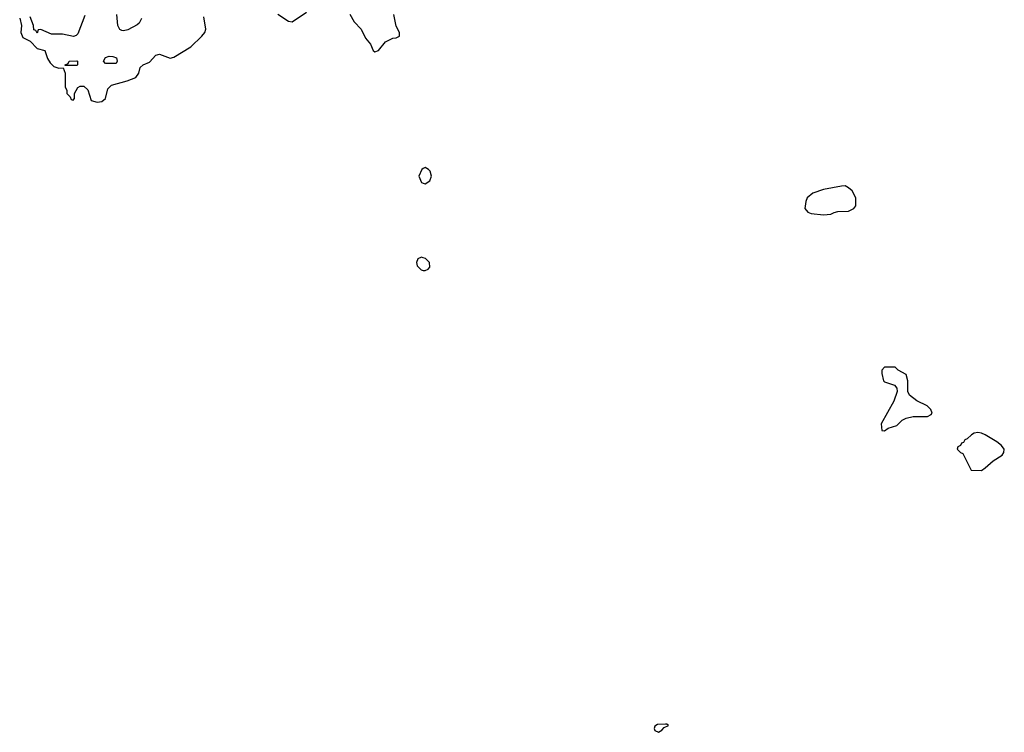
# Model space of a CAD drawing. Header units: inches. Extents: x 2380427 to 2580949, y 385907 to 546039.
# Tile 70 of 121: x 2557752 to 2563237, y 425092 to 429062. Entities that reach past the tile are written whole.
import ezdxf

# ---------------------------------------------------------------- set-up
doc = ezdxf.new("R2010")
doc.units = ezdxf.units.IN
doc.header["$MEASUREMENT"] = 0
doc.layers.add('C5452', color=7, linetype='Continuous')
doc.layers.add('C5462', color=7, linetype='Continuous')

msp = doc.modelspace()

# ---------------------------------------------------------------- linework, layer by layer
at = {"layer": 'C5452', "color": 5, "elevation": 40}
for points in [[(2557752, 429070), (2557762, 429030), (2557758, 428990), (2557770, 428962), (2557810, 428942), (2557850, 428902), (2557891.2, 428891.1), (2557906.4, 428846.4), (2557922, 428822), (2557942, 428802), (2557970, 428792), (2557994, 428794), (2558004.7, 428764.7), (2558006, 428686), (2558014, 428670), (2558014, 428650), (2558032.7, 428632.7), (2558038, 428618), (2558050, 428614), (2558056.4, 428623.6), (2558058, 428650), (2558075.3, 428684.7), (2558088.8, 428691.1), (2558110, 428691.3), (2558130.8, 428670.8), (2558150, 428612), (2558182.8, 428602.8), (2558210, 428606), (2558230, 428622), (2558243.2, 428676.8), (2558262.7, 428697.3), (2558350, 428720.7), (2558399.5, 428740.5), (2558415.5, 428764.5), (2558423.9, 428796.1), (2558439, 428810), (2558475.1, 428824.9), (2558510, 428863.8), (2558530, 428870.3), (2558590, 428848), (2558610, 428853), (2558704.5, 428910), (2558766.6, 428970), (2558784, 428990), (2558789.2, 429010), (2558777, 429077)], [(2558114.9, 429085.1), (2558076, 428984), (2558066, 428974), (2558050.9, 428969.1), (2557990, 428980.9), (2557930, 428981.2), (2557870, 429008), (2557854, 429006), (2557850, 428986), (2557842, 429002), (2557830, 429006), (2557828.7, 429030), (2557810, 429078)], [(2558430.6, 429069.4), (2558417.3, 429042.7), (2558407.1, 429032.9), (2558353.7, 429006.3), (2558330, 428999), (2558321.2, 429001.2), (2558310, 429008), (2558299, 429030), (2558292.3, 429090)], [(2559190, 429092), (2559250, 429054.4), (2559270, 429050.6), (2559350, 429104)], [(2559591.9, 429091.8), (2559615.5, 429050), (2559654.9, 429010), (2559679.3, 428959.3), (2559706.4, 428926.4), (2559721, 428890), (2559730, 428882.8), (2559750, 428890.8), (2559790, 428939.1), (2559830, 428958.8), (2559850, 428961), (2559868, 428970), (2559868, 428990), (2559850, 429026), (2559837.2, 429090)], [(2560000, 428232.1), (2559992.2, 428227.8), (2559974.9, 428190), (2559990, 428154.9), (2560000, 428151.6)], [(2560000, 427736.1), (2559990, 427739.2), (2559970, 427729.4), (2559962.4, 427710), (2559967.1, 427690), (2559987.7, 427667.7), (2560000, 427665.5)]]:
    msp.add_lwpolyline(points, dxfattribs=at)
for points in [[(2558230, 428818), (2558218, 428830), (2558230, 428852), (2558250, 428858), (2558270, 428856), (2558290.8, 428850), (2558294.8, 428830), (2558290, 428818)], [(2558006, 428806), (2558006, 428810), (2558022, 428818), (2558028.4, 428831.6), (2558070, 428832), (2558074, 428830), (2558074, 428810), (2558070, 428806)]]:
    msp.add_lwpolyline(points, close=True, dxfattribs=at)
at = {"layer": 'C5462', "color": 5, "elevation": 40}
for points in [[(2560000, 428151.6), (2560010, 428148.3), (2560036.1, 428163.9), (2560046.4, 428190), (2560037.8, 428217.8), (2560030, 428227.6), (2560010, 428237.6), (2560000, 428232.1)], [(2560000, 427665.5), (2560010, 427663.8), (2560027.3, 427672.7), (2560036.1, 427683.9), (2560035.3, 427710), (2560012.3, 427732.3), (2560000, 427736.1)]]:
    msp.add_lwpolyline(points, dxfattribs=at)
for points in [[(2562350, 428136), (2562330, 428135.1), (2562230, 428115.1), (2562170, 428095.1), (2562138.8, 428070), (2562130.8, 428050), (2562126, 428010), (2562142, 427990), (2562162, 427982), (2562230, 427974), (2562270, 427978.8), (2562290, 427987.3), (2562310, 427993), (2562370, 427995.5), (2562399, 428010), (2562410, 428024.7), (2562409.4, 428070), (2562390, 428109), (2562370, 428126)], [(2562630, 427126), (2562570, 427126), (2562554, 427110), (2562554, 427090), (2562564.7, 427050), (2562570, 427044.7), (2562626, 427026), (2562638, 427010), (2562641, 426990), (2562622.5, 426937.5), (2562551.3, 426810), (2562554, 426774), (2562570, 426772), (2562590, 426786), (2562638, 426802), (2562669.1, 426830.9), (2562690, 426842), (2562730, 426851.3), (2562810, 426852), (2562830, 426862), (2562835.3, 426870), (2562828, 426890), (2562808, 426910), (2562750, 426939), (2562709.3, 426969.3), (2562699, 426990), (2562699, 427050), (2562690, 427086), (2562646, 427110)], [(2563090, 426762), (2563070, 426758), (2563054, 426750), (2563030, 426726), (2563018, 426722), (2563010, 426706), (2562998, 426702), (2562994, 426690), (2562978, 426682), (2562974, 426670), (2562994, 426650), (2563005.4, 426645.4), (2563052, 426552), (2563110, 426551.3), (2563130, 426566), (2563176, 426604), (2563224.7, 426635.3), (2563234, 426650), (2563237.2, 426670), (2563222, 426690), (2563195.3, 426710), (2563130, 426749), (2563110, 426759)], [(2561358, 425138), (2561350, 425138), (2561305.4, 425134.6), (2561290, 425126), (2561286, 425114), (2561290, 425102), (2561310, 425092), (2561330, 425104.7), (2561342, 425118), (2561366, 425130)]]:
    msp.add_lwpolyline(points, close=True, dxfattribs=at)

doc.saveas('drawing.dxf')
